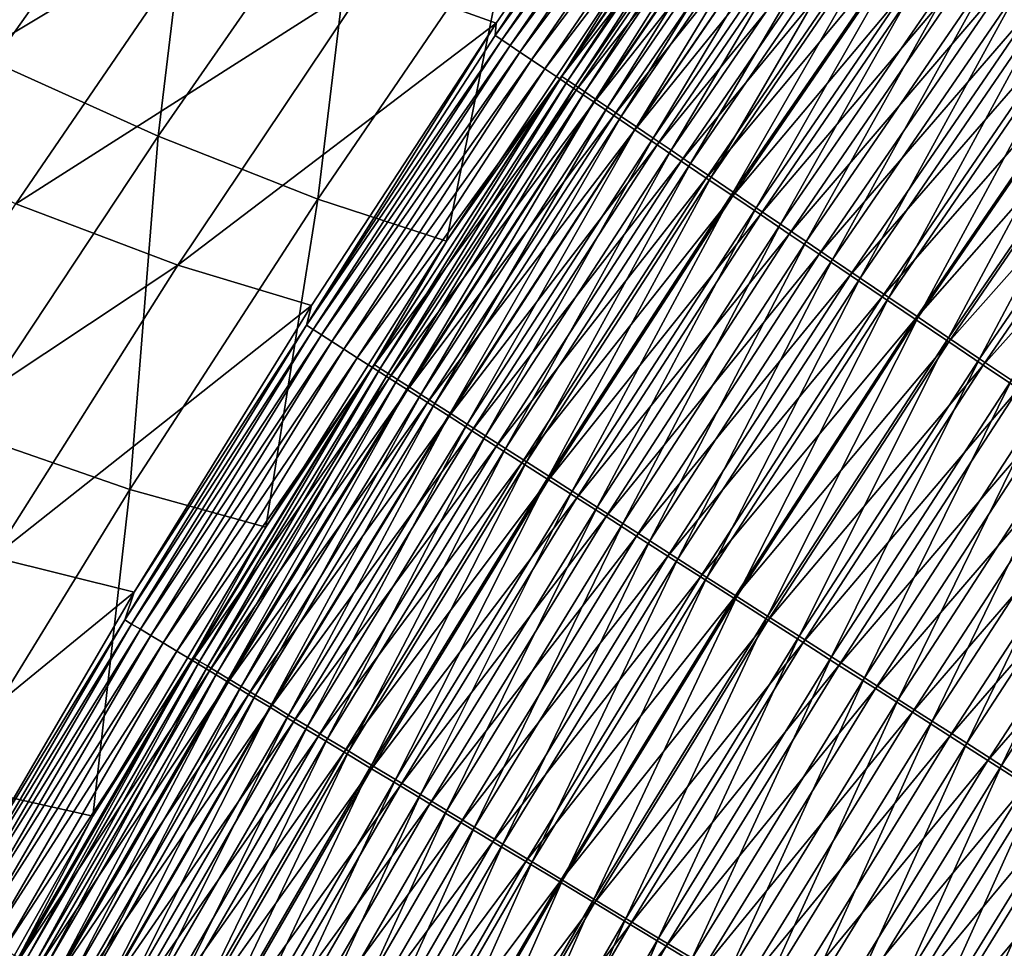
# Model space of a CAD drawing. Header units: metres. Extents: x 0 to 1400, y -1400 to 0.
# Tile 127 of 256: x 267 to 305, y -466 to -431. Entities that reach past the tile are written whole.
import ezdxf

# ---------------------------------------------------------------- set-up
doc = ezdxf.new("R2010")
doc.units = ezdxf.units.M

msp = doc.modelspace()

# ---------------------------------------------------------------- linework, layer by layer
at = {"layer": 'None'}
for points in [[(266.177246, -432.567688, -311.121582), (267.799957, -418.014069, -255.164108), (259.588776, -429.426971, -255.104568)], [(266.177246, -432.567688, -311.121582), (274.12204, -421.341797, -311.179108), (267.799957, -418.014069, -255.164108)], [(292.515717, -420.526611, -469.292114), (285.238464, -431.094574, -469.406891), (280.459412, -429.376526, -423.738342)], [(292.627167, -420.769043, -471.008636), (285.203827, -431.563049, -471.121735), (292.515717, -420.526611, -469.292114)], [(292.515717, -420.526611, -469.292114), (285.203827, -431.563049, -471.121735), (285.238464, -431.094574, -469.406891)], [(254.041809, -432.114014, -255.499283), (262.150116, -420.65744, -255.552338), (268.548676, -423.917145, -311.54068)], [(292.866669, -420.939972, -472.725708), (285.203827, -431.563049, -471.121735), (292.627167, -420.769043, -471.008636)], [(292.866669, -420.939972, -472.725708), (285.451263, -431.730316, -472.83432), (285.203827, -431.563049, -471.121735)], [(293.17038, -421.156708, -474.430328), (285.451263, -431.730316, -472.83432), (292.866669, -420.939972, -472.725708)], [(272.426086, -435.383759, -367.219421), (274.12204, -421.341797, -311.179108), (266.177246, -432.567688, -311.121582)], [(272.426086, -435.383759, -367.219421), (280.101807, -424.339966, -367.269196), (274.12204, -421.341797, -311.179108)], [(293.17038, -421.156708, -474.430328), (285.763794, -431.941559, -474.534271), (285.451263, -431.730316, -472.83432)], [(293.537476, -421.418671, -476.118347), (285.763794, -431.941559, -474.534271), (293.17038, -421.156708, -474.430328)], [(293.537476, -421.418671, -476.118347), (286.140472, -432.196167, -476.217468), (285.763794, -431.941559, -474.534271)], [(293.96701, -421.725189, -477.785492), (286.140472, -432.196167, -476.217468), (293.537476, -421.418671, -476.118347)], [(286.140472, -432.196167, -476.217468), (293.96701, -421.725189, -477.785492), (286.580444, -432.49353, -477.879669)], [(286.580444, -432.49353, -477.879669), (293.96701, -421.725189, -477.785492), (294.458099, -422.075623, -479.427582)], [(286.580444, -432.49353, -477.879669), (294.458099, -422.075623, -479.427582), (287.082764, -432.833008, -479.516724)], [(287.082764, -432.833008, -479.516724), (294.458099, -422.075623, -479.427582), (295.009918, -422.46936, -481.040375)], [(295.009918, -422.46936, -481.040375), (287.646545, -433.21402, -481.12442), (287.082764, -432.833008, -479.516724)], [(295.62149, -422.905762, -482.619629), (287.646545, -433.21402, -481.12442), (295.009918, -422.46936, -481.040375)], [(295.116852, -422.387512, -470.570435), (290.490051, -428.664734, -469.054382), (287.731354, -433.119232, -470.6745)], [(295.116852, -422.387512, -470.570435), (287.731354, -433.119232, -470.6745), (287.959167, -433.273315, -472.251984)], [(295.337341, -422.544952, -472.152008), (295.116852, -422.387512, -470.570435), (287.959167, -433.273315, -472.251984)], [(287.959167, -433.273315, -472.251984), (288.246918, -433.467926, -473.817841), (295.337341, -422.544952, -472.152008)], [(288.246918, -433.467926, -473.817841), (295.617004, -422.744629, -473.722168), (295.337341, -422.544952, -472.152008)], [(295.617004, -422.744629, -473.722168), (288.246918, -433.467926, -473.817841), (288.593781, -433.702484, -475.368225)], [(295.955017, -422.985962, -475.276978), (295.617004, -422.744629, -473.722168), (288.593781, -433.702484, -475.368225)], [(287.646545, -433.21402, -481.12442), (295.62149, -422.905762, -482.619629), (288.270844, -433.635925, -482.698547)], [(288.270844, -433.635925, -482.698547), (295.62149, -422.905762, -482.619629), (296.29184, -423.384064, -484.161438)], [(288.593781, -433.702484, -475.368225), (288.998932, -433.97644, -476.899292), (295.955017, -422.985962, -475.276978)], [(288.998932, -433.97644, -476.899292), (296.350555, -423.268341, -476.812622), (295.955017, -422.985962, -475.276978)], [(296.29184, -423.384064, -484.161438), (288.954651, -434.098022, -484.235199), (288.270844, -433.635925, -482.698547)], [(297.019226, -423.903107, -485.66272), (288.954651, -434.098022, -484.235199), (296.29184, -423.384064, -484.161438)], [(296.350555, -423.268341, -476.812622), (288.998932, -433.97644, -476.899292), (289.461487, -434.289215, -478.407196)], [(296.802795, -423.591187, -478.325134), (296.350555, -423.268341, -476.812622), (289.461487, -434.289215, -478.407196)], [(289.461487, -434.289215, -478.407196), (289.980652, -434.640259, -479.888031), (296.802795, -423.591187, -478.325134)], [(289.980652, -434.640259, -479.888031), (297.310913, -423.953979, -479.810699), (296.802795, -423.591187, -478.325134)], [(260.707947, -435.189117, -311.489136), (254.041809, -432.114014, -255.499283), (268.548676, -423.917145, -311.54068)], [(260.707947, -435.189117, -311.489136), (268.548676, -423.917145, -311.54068), (274.60614, -426.852509, -367.608948)], [(297.019226, -423.903107, -485.66272), (289.696198, -434.599152, -485.731354), (288.954651, -434.098022, -484.235199)], [(297.801819, -424.461517, -487.120728), (289.696198, -434.599152, -485.731354), (297.019226, -423.903107, -485.66272)], [(297.310913, -423.953979, -479.810699), (289.980652, -434.640259, -479.888031), (290.555573, -435.028992, -481.338013)], [(297.874115, -424.356049, -481.265381), (297.310913, -423.953979, -479.810699), (290.555573, -435.028992, -481.338013)], [(278.479736, -437.776642, -423.37796), (280.101807, -424.339966, -367.269196), (272.426086, -435.383759, -367.219421)], [(278.479736, -437.776642, -423.37796), (285.870087, -426.925293, -423.415009), (280.101807, -424.339966, -367.269196)], [(290.555573, -435.028992, -481.338013), (291.185272, -435.454773, -482.753418), (297.874115, -424.356049, -481.265381)], [(291.185272, -435.454773, -482.753418), (298.491425, -424.796753, -482.685547), (297.874115, -424.356049, -481.265381)], [(297.801819, -424.461517, -487.120728), (290.493622, -435.138031, -487.184265), (289.696198, -434.599152, -485.731354)], [(298.637787, -425.057983, -488.532654), (290.493622, -435.138031, -487.184265), (297.801819, -424.461517, -487.120728)], [(298.637787, -425.057983, -488.532654), (291.345032, -435.713409, -488.591217), (290.493622, -435.138031, -487.184265)], [(298.491425, -424.796753, -482.685547), (291.185272, -435.454773, -482.753418), (291.868164, -435.916504, -484.131561)], [(299.525208, -425.691223, -489.895782), (291.345032, -435.713409, -488.591217), (298.637787, -425.057983, -488.532654)], [(299.161285, -425.274963, -484.06839), (298.491425, -424.796753, -482.685547), (291.868164, -435.916504, -484.131561)], [(299.161285, -425.274963, -484.06839), (291.868164, -435.916504, -484.131561), (292.602509, -436.412994, -485.469879)], [(299.881958, -425.789459, -485.411377), (299.161285, -425.274963, -484.06839), (292.602509, -436.412994, -485.469879)], [(299.525208, -425.691223, -489.895782), (292.248596, -436.323975, -489.949402), (291.345032, -435.713409, -488.591217)], [(300.46228, -426.359833, -491.207336), (292.248596, -436.323975, -489.949402), (299.525208, -425.691223, -489.895782)], [(292.602509, -436.412994, -485.469879), (293.386597, -436.943146, -486.765808), (299.881958, -425.789459, -485.411377)], [(293.386597, -436.943146, -486.765808), (300.651794, -426.33905, -486.711945), (299.881958, -425.789459, -485.411377)], [(300.46228, -426.359833, -491.207336), (293.202362, -436.968506, -491.256104), (292.248596, -436.323975, -489.949402)], [(301.447113, -427.062561, -492.464478), (293.202362, -436.968506, -491.256104), (300.46228, -426.359833, -491.207336)], [(293.386597, -436.943146, -486.765808), (294.218689, -437.505737, -488.016846), (300.651794, -426.33905, -486.711945)], [(294.218689, -437.505737, -488.016846), (301.469025, -426.922485, -487.967529), (300.651794, -426.33905, -486.711945)], [(260.707947, -435.189117, -311.489136), (274.60614, -426.852509, -367.608948), (267.035706, -437.944977, -367.56665)], [(267.035706, -437.944977, -367.56665), (274.60614, -426.852509, -367.608948), (280.459412, -429.376526, -423.738342)], [(283.359039, -439.358887, -469.167755), (285.870087, -426.925293, -423.415009), (278.479736, -437.776642, -423.37796)], [(283.359039, -439.358887, -469.167755), (290.490051, -428.664734, -469.054382), (285.870087, -426.925293, -423.415009)], [(294.218689, -437.505737, -488.016846), (295.097046, -438.099579, -489.22049), (301.469025, -426.922485, -487.967529)], [(295.097046, -438.099579, -489.22049), (302.332001, -427.538544, -489.175598), (301.469025, -426.922485, -487.967529)], [(301.447113, -427.062561, -492.464478), (294.204468, -437.645691, -492.508545), (293.202362, -436.968506, -491.256104)], [(302.477875, -427.798035, -493.66452), (294.204468, -437.645691, -492.508545), (301.447113, -427.062561, -492.464478)], [(295.097046, -438.099579, -489.22049), (296.019928, -438.723572, -490.374146), (302.332001, -427.538544, -489.175598)], [(296.019928, -438.723572, -490.374146), (303.238953, -428.186005, -490.333588), (302.332001, -427.538544, -489.175598)], [(302.477875, -427.798035, -493.66452), (295.253082, -438.354279, -493.70401), (294.204468, -437.645691, -492.508545)], [(303.552612, -428.56488, -494.804749), (295.253082, -438.354279, -493.70401), (302.477875, -427.798035, -493.66452)], [(303.238953, -428.186005, -490.333588), (296.019928, -438.723572, -490.374146), (296.985626, -439.376465, -491.475281)], [(304.188202, -428.863678, -491.438934), (303.238953, -428.186005, -490.333588), (296.985626, -439.376465, -491.475281)], [(290.490051, -428.664734, -469.054382), (283.359039, -439.358887, -469.167755), (287.731354, -433.119232, -470.6745)], [(303.552612, -428.56488, -494.804749), (296.346161, -439.092926, -494.839874), (295.253082, -438.354279, -493.70401)], [(304.669006, -429.36142, -495.883087), (296.346161, -439.092926, -494.839874), (303.552612, -428.56488, -494.804749)], [(296.985626, -439.376465, -491.475281), (297.992279, -440.057068, -492.521545), (304.188202, -428.863678, -491.438934)], [(297.992279, -440.057068, -492.521545), (305.177979, -429.570251, -492.489227), (304.188202, -428.863678, -491.438934)], [(267.035706, -437.944977, -367.56665), (280.459412, -429.376526, -423.738342), (273.175598, -440.279114, -423.713745)], [(280.459412, -429.376526, -423.738342), (285.238464, -431.094574, -469.406891), (273.175598, -440.279114, -423.713745)], [(296.346161, -439.092926, -494.839874), (304.669006, -429.36142, -495.883087), (297.481384, -439.860046, -495.914001)], [(297.481384, -439.860046, -495.914001), (304.669006, -429.36142, -495.883087), (305.824585, -430.185974, -496.897522)], [(297.992279, -440.057068, -492.521545), (299.03775, -440.763885, -493.510925), (305.177979, -429.570251, -492.489227)], [(299.03775, -440.763885, -493.510925), (306.206055, -430.304199, -493.482483), (305.177979, -429.570251, -492.489227)], [(305.824585, -430.185974, -496.897522), (298.656281, -440.653961, -496.924438), (297.481384, -439.860046, -495.914001)], [(307.016937, -431.036743, -497.846069), (298.656281, -440.653961, -496.924438), (305.824585, -430.185974, -496.897522)], [(299.03775, -440.763885, -493.510925), (300.119751, -441.495422, -494.44165), (306.206055, -430.304199, -493.482483)], [(300.119751, -441.495422, -494.44165), (307.270264, -431.063934, -494.41687), (306.206055, -430.304199, -493.482483)], [(307.016937, -431.036743, -497.846069), (299.868378, -441.473022, -497.869202), (298.656281, -440.653961, -496.924438)], [(308.243622, -431.912018, -498.726715), (299.868378, -441.473022, -497.869202), (307.016937, -431.036743, -497.846069)], [(307.270264, -431.063934, -494.41687), (300.119751, -441.495422, -494.44165), (301.235992, -442.250122, -495.31189)], [(308.368347, -431.847839, -495.290588), (307.270264, -431.063934, -494.41687), (301.235992, -442.250122, -495.31189)], [(285.238464, -431.094574, -469.406891), (278.243683, -441.801117, -469.533264), (273.175598, -440.279114, -423.713745)], [(285.203827, -431.563049, -471.121735), (278.044189, -442.548553, -471.247101), (285.238464, -431.094574, -469.406891)], [(285.238464, -431.094574, -469.406891), (278.044189, -442.548553, -471.247101), (278.243683, -441.801117, -469.533264)], [(285.451263, -431.730316, -472.83432), (278.044189, -442.548553, -471.247101), (285.203827, -431.563049, -471.121735)], [(285.451263, -431.730316, -472.83432), (278.299988, -442.712036, -472.954712), (278.044189, -442.548553, -471.247101)], [(285.763794, -431.941559, -474.534271), (278.299988, -442.712036, -472.954712), (285.451263, -431.730316, -472.83432)], [(285.763794, -431.941559, -474.534271), (278.621704, -442.917572, -474.649475), (278.299988, -442.712036, -472.954712)], [(286.140472, -432.196167, -476.217468), (278.621704, -442.917572, -474.649475), (285.763794, -431.941559, -474.534271)], [(278.621704, -442.917572, -474.649475), (286.140472, -432.196167, -476.217468), (279.008301, -443.164612, -476.327301)], [(279.008301, -443.164612, -476.327301), (286.140472, -432.196167, -476.217468), (286.580444, -432.49353, -477.879669)], [(299.868378, -441.473022, -497.869202), (308.243622, -431.912018, -498.726715), (301.115204, -442.315582, -498.746338)], [(301.115204, -442.315582, -498.746338), (308.243622, -431.912018, -498.726715), (309.502258, -432.810059, -499.537506)], [(301.235992, -442.250122, -495.31189), (302.384277, -443.026459, -496.119812), (308.368347, -431.847839, -495.290588)], [(302.384277, -443.026459, -496.119812), (309.498077, -432.654297, -496.101776), (308.368347, -431.847839, -495.290588)], [(265.00827, -446.584442, -367.167542), (272.426086, -435.383759, -367.219421), (266.177246, -432.567688, -311.121582)], [(279.008301, -443.164612, -476.327301), (286.580444, -432.49353, -477.879669), (279.458954, -443.452515, -477.984039)], [(279.458954, -443.452515, -477.984039), (286.580444, -432.49353, -477.879669), (287.082764, -432.833008, -479.516724)], [(287.082764, -432.833008, -479.516724), (279.972656, -443.780701, -479.615479), (279.458954, -443.452515, -477.984039)], [(287.646545, -433.21402, -481.12442), (279.972656, -443.780701, -479.615479), (287.082764, -432.833008, -479.516724)], [(301.115204, -442.315582, -498.746338), (309.502258, -432.810059, -499.537506), (302.394348, -443.179932, -499.553833)], [(309.498077, -432.654297, -496.101776), (302.384277, -443.026459, -496.119812), (303.562286, -443.822906, -496.863586)], [(302.394348, -443.179932, -499.553833), (309.502258, -432.810059, -499.537506), (310.790375, -433.729156, -500.276428)], [(310.657166, -433.481781, -496.848572), (309.498077, -432.654297, -496.101776), (303.562286, -443.822906, -496.863586)], [(279.972656, -443.780701, -479.615479), (287.646545, -433.21402, -481.12442), (280.548523, -444.14856, -481.217499)], [(280.548523, -444.14856, -481.217499), (287.646545, -433.21402, -481.12442), (288.270844, -433.635925, -482.698547)], [(287.731354, -433.119232, -470.6745), (283.359039, -439.358887, -469.167755), (280.608185, -444.041107, -470.789917)], [(287.731354, -433.119232, -470.6745), (280.608185, -444.041107, -470.789917), (280.843719, -444.191711, -472.362793)], [(287.959167, -433.273315, -472.251984), (287.731354, -433.119232, -470.6745), (280.843719, -444.191711, -472.362793)], [(280.843719, -444.191711, -472.362793), (281.139923, -444.381073, -473.923859), (287.959167, -433.273315, -472.251984)], [(281.139923, -444.381073, -473.923859), (288.246918, -433.467926, -473.817841), (287.959167, -433.273315, -472.251984)], [(288.270844, -433.635925, -482.698547), (281.185608, -444.555542, -482.78595), (280.548523, -444.14856, -481.217499)], [(288.246918, -433.467926, -473.817841), (281.139923, -444.381073, -473.923859), (281.495911, -444.608643, -475.46933)], [(288.954651, -434.098022, -484.235199), (281.185608, -444.555542, -482.78595), (288.270844, -433.635925, -482.698547)], [(288.593781, -433.702484, -475.368225), (288.246918, -433.467926, -473.817841), (281.495911, -444.608643, -475.46933)], [(303.562286, -443.822906, -496.863586), (304.767792, -444.637939, -497.541443), (310.657166, -433.481781, -496.848572)], [(281.495911, -444.608643, -475.46933), (281.910889, -444.873901, -476.995331), (288.593781, -433.702484, -475.368225)], [(281.910889, -444.873901, -476.995331), (288.998932, -433.97644, -476.899292), (288.593781, -433.702484, -475.368225)], [(288.998932, -433.97644, -476.899292), (281.910889, -444.873901, -476.995331), (282.383942, -445.17627, -478.498077)], [(289.461487, -434.289215, -478.407196), (288.998932, -433.97644, -476.899292), (282.383942, -445.17627, -478.498077)], [(302.394348, -443.179932, -499.553833), (310.790375, -433.729156, -500.276428), (303.703308, -444.064453, -500.289734)], [(303.703308, -444.064453, -500.289734), (310.790375, -433.729156, -500.276428), (312.10553, -434.667542, -500.941498)], [(288.954651, -434.098022, -484.235199), (281.882813, -445.000946, -484.316895), (281.185608, -444.555542, -482.78595)], [(289.696198, -434.599152, -485.731354), (281.882813, -445.000946, -484.316895), (288.954651, -434.098022, -484.235199)], [(282.383942, -445.17627, -478.498077), (282.914246, -445.515228, -479.973724), (289.461487, -434.289215, -478.407196)], [(282.914246, -445.515228, -479.973724), (289.980652, -434.640259, -479.888031), (289.461487, -434.289215, -478.407196)], [(289.696198, -434.599152, -485.731354), (282.638458, -445.483643, -485.807373), (281.882813, -445.000946, -484.316895)], [(290.493622, -435.138031, -487.184265), (282.638458, -445.483643, -485.807373), (289.696198, -434.599152, -485.731354)], [(289.980652, -434.640259, -479.888031), (282.914246, -445.515228, -479.973724), (283.500916, -445.890198, -481.418457)], [(290.555573, -435.028992, -481.338013), (289.980652, -434.640259, -479.888031), (283.500916, -445.890198, -481.418457)], [(303.703308, -444.064453, -500.289734), (312.10553, -434.667542, -500.941498), (305.039642, -444.967468, -500.952057)], [(290.493622, -435.138031, -487.184265), (283.450562, -446.00238, -487.254669), (282.638458, -445.483643, -485.807373)], [(291.345032, -435.713409, -488.591217), (283.450562, -446.00238, -487.254669), (290.493622, -435.138031, -487.184265)], [(283.500916, -445.890198, -481.418457), (284.143005, -446.300598, -482.828613), (290.555573, -435.028992, -481.338013)], [(284.143005, -446.300598, -482.828613), (291.185272, -435.454773, -482.753418), (290.555573, -435.028992, -481.338013)], [(271.358063, -448.781097, -423.339203), (272.426086, -435.383759, -367.219421), (265.00827, -446.584442, -367.167542)], [(271.358063, -448.781097, -423.339203), (278.479736, -437.776642, -423.37796), (272.426086, -435.383759, -367.219421)], [(291.185272, -435.454773, -482.753418), (284.143005, -446.300598, -482.828613), (284.838867, -446.745331, -484.201538)], [(291.868164, -435.916504, -484.131561), (291.185272, -435.454773, -482.753418), (284.838867, -446.745331, -484.201538)], [(291.345032, -435.713409, -488.591217), (284.317261, -446.55603, -488.656036), (283.450562, -446.00238, -487.254669)], [(292.248596, -436.323975, -489.949402), (284.317261, -446.55603, -488.656036), (291.345032, -435.713409, -488.591217)], [(291.868164, -435.916504, -484.131561), (284.838867, -446.745331, -484.201538), (285.586731, -447.223328, -485.534637)], [(292.602509, -436.412994, -485.469879), (291.868164, -435.916504, -484.131561), (285.586731, -447.223328, -485.534637)], [(292.248596, -436.323975, -489.949402), (285.236633, -447.14328, -490.008759), (284.317261, -446.55603, -488.656036)], [(293.202362, -436.968506, -491.256104), (285.236633, -447.14328, -490.008759), (292.248596, -436.323975, -489.949402)], [(285.586731, -447.223328, -485.534637), (286.384918, -447.733429, -486.82547), (292.602509, -436.412994, -485.469879)], [(286.384918, -447.733429, -486.82547), (293.386597, -436.943146, -486.765808), (292.602509, -436.412994, -485.469879)], [(293.202362, -436.968506, -491.256104), (286.206787, -447.763, -491.310089), (285.236633, -447.14328, -490.008759)], [(294.204468, -437.645691, -492.508545), (286.206787, -447.763, -491.310089), (293.202362, -436.968506, -491.256104)], [(286.384918, -447.733429, -486.82547), (287.231598, -448.274567, -488.071472), (293.386597, -436.943146, -486.765808)], [(287.231598, -448.274567, -488.071472), (294.218689, -437.505737, -488.016846), (293.386597, -436.943146, -486.765808)], [(276.501923, -450.210663, -469.292267), (278.479736, -437.776642, -423.37796), (271.358063, -448.781097, -423.339203)], [(276.501923, -450.210663, -469.292267), (283.359039, -439.358887, -469.167755), (278.479736, -437.776642, -423.37796)], [(294.204468, -437.645691, -492.508545), (287.22583, -448.41391, -492.557343), (286.206787, -447.763, -491.310089)], [(295.253082, -438.354279, -493.70401), (287.22583, -448.41391, -492.557343), (294.204468, -437.645691, -492.508545)], [(287.231598, -448.274567, -488.071472), (288.125031, -448.845551, -489.270172), (294.218689, -437.505737, -488.016846)], [(288.125031, -448.845551, -489.270172), (295.097046, -438.099579, -489.22049), (294.218689, -437.505737, -488.016846)], [(259.730591, -449.196899, -367.523193), (267.035706, -437.944977, -367.56665), (273.175598, -440.279114, -423.713745)], [(288.125031, -448.845551, -489.270172), (289.063507, -449.445313, -490.419037), (295.097046, -438.099579, -489.22049)], [(289.063507, -449.445313, -490.419037), (296.019928, -438.723572, -490.374146), (295.097046, -438.099579, -489.22049)], [(295.253082, -438.354279, -493.70401), (288.291809, -449.094818, -493.747742), (287.22583, -448.41391, -492.557343)], [(296.346161, -439.092926, -494.839874), (288.291809, -449.094818, -493.747742), (295.253082, -438.354279, -493.70401)], [(296.019928, -438.723572, -490.374146), (289.063507, -449.445313, -490.419037), (290.045227, -450.072723, -491.515533)], [(296.985626, -439.376465, -491.475281), (296.019928, -438.723572, -490.374146), (290.045227, -450.072723, -491.515533)], [(288.291809, -449.094818, -493.747742), (296.346161, -439.092926, -494.839874), (289.402771, -449.804443, -494.878754)], [(289.402771, -449.804443, -494.878754), (296.346161, -439.092926, -494.839874), (297.481384, -439.860046, -495.914001)], [(283.359039, -439.358887, -469.167755), (276.501923, -450.210663, -469.292267), (280.608185, -444.041107, -470.789917)], [(290.045227, -450.072723, -491.515533), (291.068359, -450.726593, -492.557312), (296.985626, -439.376465, -491.475281)], [(291.068359, -450.726593, -492.557312), (297.992279, -440.057068, -492.521545), (296.985626, -439.376465, -491.475281)], [(297.481384, -439.860046, -495.914001), (290.556305, -450.541229, -495.948242), (289.402771, -449.804443, -494.878754)], [(298.656281, -440.653961, -496.924438), (290.556305, -450.541229, -495.948242), (297.481384, -439.860046, -495.914001)], [(259.730591, -449.196899, -367.523193), (273.175598, -440.279114, -423.713745), (266.168793, -451.338531, -423.688538)], [(273.175598, -440.279114, -423.713745), (278.243683, -441.801117, -469.533264), (266.168793, -451.338531, -423.688538)], [(291.068359, -450.726593, -492.557312), (292.130676, -451.405518, -493.542419), (297.992279, -440.057068, -492.521545)], [(292.130676, -451.405518, -493.542419), (299.03775, -440.763885, -493.510925), (297.992279, -440.057068, -492.521545)], [(298.656281, -440.653961, -496.924438), (291.749939, -451.30365, -496.954254), (290.556305, -450.541229, -495.948242)], [(299.868378, -441.473022, -497.869202), (291.749939, -451.30365, -496.954254), (298.656281, -440.653961, -496.924438)], [(292.130676, -451.405518, -493.542419), (293.22995, -452.108032, -494.469086), (299.03775, -440.763885, -493.510925)], [(293.22995, -452.108032, -494.469086), (300.119751, -441.495422, -494.44165), (299.03775, -440.763885, -493.510925)], [(291.749939, -451.30365, -496.954254), (299.868378, -441.473022, -497.869202), (292.98114, -452.090088, -497.894836)], [(292.98114, -452.090088, -497.894836), (299.868378, -441.473022, -497.869202), (301.115204, -442.315582, -498.746338)], [(300.119751, -441.495422, -494.44165), (293.22995, -452.108032, -494.469086), (294.363831, -452.832672, -495.33548)], [(301.235992, -442.250122, -495.31189), (300.119751, -441.495422, -494.44165), (294.363831, -452.832672, -495.33548)], [(278.243683, -441.801117, -469.533264), (271.515747, -452.66803, -469.67157), (266.168793, -451.338531, -423.688538)], [(278.044189, -442.548553, -471.247101), (271.515747, -452.66803, -469.67157), (278.243683, -441.801117, -469.533264)], [(294.363831, -452.832672, -495.33548), (295.53006, -453.577972, -496.139771), (301.235992, -442.250122, -495.31189)], [(295.53006, -453.577972, -496.139771), (302.384277, -443.026459, -496.119812), (301.235992, -442.250122, -495.31189)], [(278.299988, -442.712036, -472.954712), (271.156006, -453.71875, -471.384888), (278.044189, -442.548553, -471.247101)], [(278.044189, -442.548553, -471.247101), (271.156006, -453.71875, -471.384888), (271.515747, -452.66803, -469.67157)], [(292.98114, -452.090088, -497.894836), (301.115204, -442.315582, -498.746338), (294.247467, -452.898926, -498.768036)], [(294.247467, -452.898926, -498.768036), (301.115204, -442.315582, -498.746338), (302.394348, -443.179932, -499.553833)], [(278.299988, -442.712036, -472.954712), (271.420624, -453.878326, -473.086975), (271.156006, -453.71875, -471.384888)], [(278.621704, -442.917572, -474.649475), (271.420624, -453.878326, -473.086975), (278.299988, -442.712036, -472.954712)], [(271.420624, -453.878326, -473.086975), (278.621704, -442.917572, -474.649475), (271.751831, -454.077972, -474.776031)], [(271.751831, -454.077972, -474.776031), (278.621704, -442.917572, -474.649475), (279.008301, -443.164612, -476.327301)], [(302.384277, -443.026459, -496.119812), (295.53006, -453.577972, -496.139771), (296.726349, -454.342499, -496.880219)], [(303.562286, -443.822906, -496.863586), (302.384277, -443.026459, -496.119812), (296.726349, -454.342499, -496.880219)], [(271.751831, -454.077972, -474.776031), (279.008301, -443.164612, -476.327301), (272.148651, -454.3172, -476.447968)], [(272.148651, -454.3172, -476.447968), (279.008301, -443.164612, -476.327301), (279.458954, -443.452515, -477.984039)], [(294.247467, -452.898926, -498.768036), (302.394348, -443.179932, -499.553833), (295.546417, -453.728638, -499.571899)], [(295.546417, -453.728638, -499.571899), (302.394348, -443.179932, -499.553833), (303.703308, -444.064453, -500.289734)], [(279.458954, -443.452515, -477.984039), (272.610107, -454.595367, -478.098633), (272.148651, -454.3172, -476.447968)], [(279.972656, -443.780701, -479.615479), (272.610107, -454.595367, -478.098633), (279.458954, -443.452515, -477.984039)], [(272.610107, -454.595367, -478.098633), (279.972656, -443.780701, -479.615479), (273.135315, -454.911957, -479.723907)], [(273.135315, -454.911957, -479.723907), (279.972656, -443.780701, -479.615479), (280.548523, -444.14856, -481.217499)], [(280.548523, -444.14856, -481.217499), (273.723297, -455.266388, -481.319702), (273.135315, -454.911957, -479.723907)], [(281.185608, -444.555542, -482.78595), (273.723297, -455.266388, -481.319702), (280.548523, -444.14856, -481.217499)], [(280.608185, -444.041107, -470.789917), (276.501923, -450.210663, -469.292267), (273.754913, -455.146545, -470.916748)], [(280.608185, -444.041107, -470.789917), (273.754913, -455.146545, -470.916748), (273.998566, -455.293518, -472.484528)], [(280.843719, -444.191711, -472.362793), (280.608185, -444.041107, -470.789917), (273.998566, -455.293518, -472.484528)], [(295.546417, -453.728638, -499.571899), (303.703308, -444.064453, -500.289734), (296.875519, -454.577576, -500.304443)], [(296.726349, -454.342499, -496.880219), (297.950378, -455.124725, -497.554993), (303.562286, -443.822906, -496.863586)], [(296.875519, -454.577576, -500.304443), (303.703308, -444.064453, -500.289734), (305.039642, -444.967468, -500.952057)], [(297.950378, -455.124725, -497.554993), (304.767792, -444.637939, -497.541443), (303.562286, -443.822906, -496.863586)], [(273.998566, -455.293518, -472.484528), (274.303528, -455.477478, -474.040344), (280.843719, -444.191711, -472.362793)], [(274.303528, -455.477478, -474.040344), (281.139923, -444.381073, -473.923859), (280.843719, -444.191711, -472.362793)], [(281.139923, -444.381073, -473.923859), (274.303528, -455.477478, -474.040344), (274.668915, -455.697845, -475.580383)], [(281.495911, -444.608643, -475.46933), (281.139923, -444.381073, -473.923859), (274.668915, -455.697845, -475.580383)], [(281.185608, -444.555542, -482.78595), (274.373108, -455.658051, -482.881897), (273.723297, -455.266388, -481.319702)], [(281.882813, -445.000946, -484.316895), (274.373108, -455.658051, -482.881897), (281.185608, -444.555542, -482.78595)], [(274.668915, -455.697845, -475.580383), (275.093872, -455.954163, -477.10083), (281.495911, -444.608643, -475.46933)], [(275.093872, -455.954163, -477.10083), (281.910889, -444.873901, -476.995331), (281.495911, -444.608643, -475.46933)], [(281.910889, -444.873901, -476.995331), (275.093872, -455.954163, -477.10083), (275.577515, -456.24585, -478.5979)], [(282.383942, -445.17627, -478.498077), (281.910889, -444.873901, -476.995331), (275.577515, -456.24585, -478.5979)], [(304.767792, -444.637939, -497.541443), (297.950378, -455.124725, -497.554993), (299.19989, -455.923248, -498.162262)], [(305.998474, -445.469971, -498.15152), (304.767792, -444.637939, -497.541443), (299.19989, -455.923248, -498.162262)], [(281.882813, -445.000946, -484.316895), (275.083649, -456.086334, -484.406555), (274.373108, -455.658051, -482.881897)], [(282.638458, -445.483643, -485.807373), (275.083649, -456.086334, -484.406555), (281.882813, -445.000946, -484.316895)], [(275.577515, -456.24585, -478.5979), (276.118958, -456.572388, -480.06781), (282.383942, -445.17627, -478.498077)], [(276.118958, -456.572388, -480.06781), (282.914246, -445.515228, -479.973724), (282.383942, -445.17627, -478.498077)], [(296.875519, -454.577576, -500.304443), (305.039642, -444.967468, -500.952057), (298.232269, -455.444153, -500.963776)], [(298.232269, -455.444153, -500.963776), (305.039642, -444.967468, -500.952057), (306.400726, -445.887177, -501.539063)], [(282.638458, -445.483643, -485.807373), (275.853119, -456.55014, -485.890808), (275.083649, -456.086334, -484.406555)], [(283.450562, -446.00238, -487.254669), (275.853119, -456.55014, -485.890808), (282.638458, -445.483643, -485.807373)], [(282.914246, -445.515228, -479.973724), (276.118958, -456.572388, -480.06781), (276.717377, -456.933289, -481.506775)], [(283.500916, -445.890198, -481.418457), (282.914246, -445.515228, -479.973724), (276.717377, -456.933289, -481.506775)], [(299.19989, -455.923248, -498.162262), (300.472412, -456.736481, -498.70047), (305.998474, -445.469971, -498.15152)], [(300.472412, -456.736481, -498.70047), (307.251953, -446.317444, -498.6922), (305.998474, -445.469971, -498.15152)], [(283.450562, -446.00238, -487.254669), (276.679657, -457.048309, -487.331909), (275.853119, -456.55014, -485.890808)], [(284.317261, -446.55603, -488.656036), (276.679657, -457.048309, -487.331909), (283.450562, -446.00238, -487.254669)], [(276.717377, -456.933289, -481.506775), (277.371704, -457.327881, -482.911163), (283.500916, -445.890198, -481.418457)], [(277.371704, -457.327881, -482.911163), (284.143005, -446.300598, -482.828613), (283.500916, -445.890198, -481.418457)], [(298.232269, -455.444153, -500.963776), (306.400726, -445.887177, -501.539063), (299.614014, -456.326721, -501.548065)], [(299.614014, -456.326721, -501.548065), (306.400726, -445.887177, -501.539063), (307.783142, -446.82132, -502.049896)], [(284.143005, -446.300598, -482.828613), (277.371704, -457.327881, -482.911163), (278.080353, -457.755249, -484.27832)], [(284.838867, -446.745331, -484.201538), (284.143005, -446.300598, -482.828613), (278.080353, -457.755249, -484.27832)], [(300.472412, -456.736481, -498.70047), (301.764801, -457.562408, -499.168823), (307.251953, -446.317444, -498.6922)], [(301.764801, -457.562408, -499.168823), (308.525085, -447.178192, -499.162689), (307.251953, -446.317444, -498.6922)], [(264.508545, -459.931519, -423.298767), (271.358063, -448.781097, -423.339203), (265.00827, -446.584442, -367.167542)], [(284.317261, -446.55603, -488.656036), (277.561279, -457.579681, -488.727142), (276.679657, -457.048309, -487.331909)], [(285.236633, -447.14328, -490.008759), (277.561279, -457.579681, -488.727142), (284.317261, -446.55603, -488.656036)], [(284.838867, -446.745331, -484.201538), (278.080353, -457.755249, -484.27832), (278.841492, -458.214264, -485.605743)], [(285.586731, -447.223328, -485.534637), (284.838867, -446.745331, -484.201538), (278.841492, -458.214264, -485.605743)], [(299.614014, -456.326721, -501.548065), (307.783142, -446.82132, -502.049896), (301.017303, -457.223053, -502.056519)], [(301.017303, -457.223053, -502.056519), (307.783142, -446.82132, -502.049896), (309.18338, -447.767517, -502.483826)], [(285.236633, -447.14328, -490.008759), (278.496094, -458.143127, -490.073853), (277.561279, -457.579681, -488.727142)], [(286.206787, -447.763, -491.310089), (278.496094, -458.143127, -490.073853), (285.236633, -447.14328, -490.008759)], [(278.841492, -458.214264, -485.605743), (279.653412, -458.703888, -486.89093), (285.586731, -447.223328, -485.534637)], [(279.653412, -458.703888, -486.89093), (286.384918, -447.733429, -486.82547), (285.586731, -447.223328, -485.534637)], [(301.764801, -457.562408, -499.168823), (303.073761, -458.398926, -499.56665), (308.525085, -447.178192, -499.162689)], [(303.073761, -458.398926, -499.56665), (309.814636, -448.050049, -499.562378), (308.525085, -447.178192, -499.162689)], [(286.206787, -447.763, -491.310089), (279.482147, -458.737427, -491.369324), (278.496094, -458.143127, -490.073853)], [(287.22583, -448.41391, -492.557343), (279.482147, -458.737427, -491.369324), (286.206787, -447.763, -491.310089)], [(279.653412, -458.703888, -486.89093), (280.514313, -459.223053, -488.131409), (286.384918, -447.733429, -486.82547)], [(280.514313, -459.223053, -488.131409), (287.231598, -448.274567, -488.071472), (286.384918, -447.733429, -486.82547)], [(301.017303, -457.223053, -502.056519), (309.18338, -447.767517, -502.483826), (302.438629, -458.13089, -502.488464)], [(302.438629, -458.13089, -502.488464), (309.18338, -447.767517, -502.483826), (310.5979, -448.723358, -502.840271)], [(303.073761, -458.398926, -499.56665), (304.396027, -459.243927, -499.893433), (309.814636, -448.050049, -499.562378)], [(304.396027, -459.243927, -499.893433), (311.11734, -448.930786, -499.890686), (309.814636, -448.050049, -499.562378)], [(287.22583, -448.41391, -492.557343), (280.517517, -459.361481, -492.61084), (279.482147, -458.737427, -491.369324)], [(280.514313, -459.223053, -488.131409), (281.422424, -459.77066, -489.324707), (287.231598, -448.274567, -488.071472)], [(288.291809, -449.094818, -493.747742), (280.517517, -459.361481, -492.61084), (287.22583, -448.41391, -492.557343)], [(281.422424, -459.77066, -489.324707), (288.125031, -448.845551, -489.270172), (287.231598, -448.274567, -488.071472)], [(269.950806, -461.16449, -469.427277), (271.358063, -448.781097, -423.339203), (264.508545, -459.931519, -423.298767)], [(269.950806, -461.16449, -469.427277), (276.501923, -450.210663, -469.292267), (271.358063, -448.781097, -423.339203)], [(281.422424, -459.77066, -489.324707), (282.375946, -460.345673, -490.468292), (288.125031, -448.845551, -489.270172)], [(282.375946, -460.345673, -490.468292), (289.063507, -449.445313, -490.419037), (288.125031, -448.845551, -489.270172)], [(302.438629, -458.13089, -502.488464), (310.5979, -448.723358, -502.840271), (303.874359, -459.047943, -502.843262)], [(303.874359, -459.047943, -502.843262), (310.5979, -448.723358, -502.840271), (312.023163, -449.686432, -503.11853)], [(304.396027, -459.243927, -499.893433), (305.728241, -460.095306, -500.148529), (311.11734, -448.930786, -499.890686)], [(280.517517, -459.361481, -492.61084), (288.291809, -449.094818, -493.747742), (281.600311, -460.014069, -493.795715)], [(281.600311, -460.014069, -493.795715), (288.291809, -449.094818, -493.747742), (289.402771, -449.804443, -494.878754)], [(289.063507, -449.445313, -490.419037), (282.375946, -460.345673, -490.468292), (283.373138, -460.947021, -491.559692)], [(290.045227, -450.072723, -491.515533), (289.063507, -449.445313, -490.419037), (283.373138, -460.947021, -491.559692)], [(312.023163, -449.686432, -503.11853), (305.320923, -459.971893, -503.120239), (303.874359, -459.047943, -502.843262)], [(289.402771, -449.804443, -494.878754), (282.728455, -460.694, -494.921387), (281.600311, -460.014069, -493.795715)], [(290.556305, -450.541229, -495.948242), (282.728455, -460.694, -494.921387), (289.402771, -449.804443, -494.878754)], [(283.373138, -460.947021, -491.559692), (284.412109, -461.573547, -492.596558), (290.045227, -450.072723, -491.515533)], [(284.412109, -461.573547, -492.596558), (291.068359, -450.726593, -492.557312), (290.045227, -450.072723, -491.515533)], [(276.501923, -450.210663, -469.292267), (269.950806, -461.16449, -469.427277), (273.754913, -455.146545, -470.916748)], [(290.556305, -450.541229, -495.948242), (283.899567, -461.399841, -495.985748), (282.728455, -460.694, -494.921387)], [(291.749939, -451.30365, -496.954254), (283.899567, -461.399841, -495.985748), (290.556305, -450.541229, -495.948242)], [(284.412109, -461.573547, -492.596558), (285.490662, -462.223938, -493.576996), (291.068359, -450.726593, -492.557312)], [(285.490662, -462.223938, -493.576996), (292.130676, -451.405518, -493.542419), (291.068359, -450.726593, -492.557312)], [(266.168793, -451.338531, -423.688538), (271.515747, -452.66803, -469.67157), (259.439148, -462.546082, -423.662781)], [(283.899567, -461.399841, -495.985748), (291.749939, -451.30365, -496.954254), (285.111115, -462.130066, -496.986908)], [(285.111115, -462.130066, -496.986908), (291.749939, -451.30365, -496.954254), (292.98114, -452.090088, -497.894836)], [(285.490662, -462.223938, -493.576996), (286.606476, -462.89679, -494.499176), (292.130676, -451.405518, -493.542419)], [(286.606476, -462.89679, -494.499176), (293.22995, -452.108032, -494.469086), (292.130676, -451.405518, -493.542419)], [(285.111115, -462.130066, -496.986908), (292.98114, -452.090088, -497.894836), (286.360626, -462.883148, -497.922913)], [(286.360626, -462.883148, -497.922913), (292.98114, -452.090088, -497.894836), (294.247467, -452.898926, -498.768036)], [(293.22995, -452.108032, -494.469086), (286.606476, -462.89679, -494.499176), (287.757233, -463.590698, -495.361328)], [(294.363831, -452.832672, -495.33548), (293.22995, -452.108032, -494.469086), (287.757233, -463.590698, -495.361328)], [(271.515747, -452.66803, -469.67157), (265.030975, -463.737854, -469.822449), (259.439148, -462.546082, -423.662781)], [(271.156006, -453.71875, -471.384888), (265.030975, -463.737854, -469.822449), (271.515747, -452.66803, -469.67157)], [(286.360626, -462.883148, -497.922913), (294.247467, -452.898926, -498.768036), (287.645569, -463.657562, -498.79184)], [(287.645569, -463.657562, -498.79184), (294.247467, -452.898926, -498.768036), (295.546417, -453.728638, -499.571899)], [(287.757233, -463.590698, -495.361328), (288.940582, -464.304321, -496.161682), (294.363831, -452.832672, -495.33548)], [(288.940582, -464.304321, -496.161682), (295.53006, -453.577972, -496.139771), (294.363831, -452.832672, -495.33548)], [(271.420624, -453.878326, -473.086975), (264.547089, -465.066895, -471.535217), (271.156006, -453.71875, -471.384888)], [(271.156006, -453.71875, -471.384888), (264.547089, -465.066895, -471.535217), (265.030975, -463.737854, -469.822449)], [(287.645569, -463.657562, -498.79184), (295.546417, -453.728638, -499.571899), (288.963409, -464.451813, -499.591705)], [(295.53006, -453.577972, -496.139771), (288.940582, -464.304321, -496.161682), (290.154297, -465.036194, -496.898468)], [(288.963409, -464.451813, -499.591705), (295.546417, -453.728638, -499.571899), (296.875519, -454.577576, -500.304443)], [(296.726349, -454.342499, -496.880219), (295.53006, -453.577972, -496.139771), (290.154297, -465.036194, -496.898468)], [(264.547089, -465.066895, -471.535217), (271.420624, -453.878326, -473.086975), (264.820923, -465.222351, -473.231232)], [(264.820923, -465.222351, -473.231232), (271.420624, -453.878326, -473.086975), (271.751831, -454.077972, -474.776031)], [(264.820923, -465.222351, -473.231232), (271.751831, -454.077972, -474.776031), (265.161926, -465.415985, -474.914032)], [(265.161926, -465.415985, -474.914032), (271.751831, -454.077972, -474.776031), (272.148651, -454.3172, -476.447968)], [(272.148651, -454.3172, -476.447968), (265.569122, -465.647156, -476.579498), (265.161926, -465.415985, -474.914032)], [(272.610107, -454.595367, -478.098633), (265.569122, -465.647156, -476.579498), (272.148651, -454.3172, -476.447968)], [(265.569122, -465.647156, -476.579498), (272.610107, -454.595367, -478.098633), (266.041595, -465.915405, -478.223541)], [(266.041595, -465.915405, -478.223541), (272.610107, -454.595367, -478.098633), (273.135315, -454.911957, -479.723907)], [(288.963409, -464.451813, -499.591705), (296.875519, -454.577576, -500.304443), (290.311676, -465.264404, -500.320587)], [(290.154297, -465.036194, -496.898468), (291.395996, -465.784943, -497.569855), (296.726349, -454.342499, -496.880219)], [(290.311676, -465.264404, -500.320587), (296.875519, -454.577576, -500.304443), (298.232269, -455.444153, -500.963776)], [(291.395996, -465.784943, -497.569855), (297.950378, -455.124725, -497.554993), (296.726349, -454.342499, -496.880219)], [(273.135315, -454.911957, -479.723907), (266.578308, -466.220154, -479.842102), (266.041595, -465.915405, -478.223541)], [(273.723297, -455.266388, -481.319702), (266.578308, -466.220154, -479.842102), (273.135315, -454.911957, -479.723907)], [(273.723297, -455.266388, -481.319702), (267.178375, -466.560822, -481.431091), (266.578308, -466.220154, -479.842102)], [(274.373108, -455.658051, -482.881897), (267.178375, -466.560822, -481.431091), (273.723297, -455.266388, -481.319702)], [(273.754913, -455.146545, -470.916748), (269.950806, -461.16449, -469.427277), (267.179169, -466.428894, -471.055115)], [(273.754913, -455.146545, -470.916748), (267.179169, -466.428894, -471.055115), (267.431274, -466.572113, -472.61734)], [(273.998566, -455.293518, -472.484528), (273.754913, -455.146545, -470.916748), (267.431274, -466.572113, -472.61734)], [(267.431274, -466.572113, -472.61734), (267.74527, -466.750458, -474.167389), (273.998566, -455.293518, -472.484528)], [(267.74527, -466.750458, -474.167389), (274.303528, -455.477478, -474.040344), (273.998566, -455.293518, -472.484528)], [(297.950378, -455.124725, -497.554993), (291.395996, -465.784943, -497.569855), (292.663391, -466.549194, -498.174072)], [(299.19989, -455.923248, -498.162262), (297.950378, -455.124725, -497.554993), (292.663391, -466.549194, -498.174072)], [(274.373108, -455.658051, -482.881897), (267.840729, -466.93689, -482.98642), (267.178375, -466.560822, -481.431091)], [(274.303528, -455.477478, -474.040344), (267.74527, -466.750458, -474.167389), (268.120239, -466.96347, -475.701477)], [(275.083649, -456.086334, -484.406555), (267.840729, -466.93689, -482.98642), (274.373108, -455.658051, -482.881897)], [(274.668915, -455.697845, -475.580383), (274.303528, -455.477478, -474.040344), (268.120239, -466.96347, -475.701477)], [(268.120239, -466.96347, -475.701477), (268.555298, -467.210632, -477.21582), (274.668915, -455.697845, -475.580383)], [(268.555298, -467.210632, -477.21582), (275.093872, -455.954163, -477.10083), (274.668915, -455.697845, -475.580383)], [(290.311676, -465.264404, -500.320587), (298.232269, -455.444153, -500.963776), (291.687805, -466.093811, -500.976593)], [(291.687805, -466.093811, -500.976593), (298.232269, -455.444153, -500.963776), (299.614014, -456.326721, -501.548065)], [(275.083649, -456.086334, -484.406555), (268.564331, -467.347748, -484.504272), (267.840729, -466.93689, -482.98642)], [(275.093872, -455.954163, -477.10083), (268.555298, -467.210632, -477.21582), (269.049561, -467.491394, -478.706696)], [(275.853119, -456.55014, -485.890808), (268.564331, -467.347748, -484.504272), (275.083649, -456.086334, -484.406555)], [(275.577515, -456.24585, -478.5979), (275.093872, -455.954163, -477.10083), (269.049561, -467.491394, -478.706696)], [(292.663391, -466.549194, -498.174072), (293.953979, -467.327454, -498.709564), (299.19989, -455.923248, -498.162262)], [(293.953979, -467.327454, -498.709564), (300.472412, -456.736481, -498.70047), (299.19989, -455.923248, -498.162262)], [(269.049561, -467.491394, -478.706696), (269.602112, -467.805298, -480.170349), (275.577515, -456.24585, -478.5979)], [(269.602112, -467.805298, -480.170349), (276.118958, -456.572388, -480.06781), (275.577515, -456.24585, -478.5979)], [(291.687805, -466.093811, -500.976593), (299.614014, -456.326721, -501.548065), (293.089172, -466.938385, -501.557953)], [(293.089172, -466.938385, -501.557953), (299.614014, -456.326721, -501.548065), (301.017303, -457.223053, -502.056519)], [(275.853119, -456.55014, -485.890808), (269.347382, -467.792328, -485.981689), (268.564331, -467.347748, -484.504272)], [(276.679657, -457.048309, -487.331909), (269.347382, -467.792328, -485.981689), (275.853119, -456.55014, -485.890808)], [(276.118958, -456.572388, -480.06781), (269.602112, -467.805298, -480.170349), (270.212128, -468.151794, -481.602997)], [(276.717377, -456.933289, -481.506775), (276.118958, -456.572388, -480.06781), (270.212128, -468.151794, -481.602997)], [(293.953979, -467.327454, -498.709564), (295.264648, -468.117798, -499.175507), (300.472412, -456.736481, -498.70047)], [(295.264648, -468.117798, -499.175507), (301.764801, -457.562408, -499.168823), (300.472412, -456.736481, -498.70047)], [(276.679657, -457.048309, -487.331909), (270.187897, -468.269531, -487.416016), (269.347382, -467.792328, -485.981689)], [(277.561279, -457.579681, -488.727142), (270.187897, -468.269531, -487.416016), (276.679657, -457.048309, -487.331909)], [(270.212128, -468.151794, -481.602997), (270.878479, -468.530365, -483.001099), (276.717377, -456.933289, -481.506775)], [(270.878479, -468.530365, -483.001099), (277.371704, -457.327881, -482.911163), (276.717377, -456.933289, -481.506775)], [(277.561279, -457.579681, -488.727142), (271.083954, -468.77829, -488.804596), (270.187897, -468.269531, -487.416016)], [(277.371704, -457.327881, -482.911163), (270.878479, -468.530365, -483.001099), (271.599609, -468.940002, -484.362)], [(278.496094, -458.143127, -490.073853), (271.083954, -468.77829, -488.804596), (277.561279, -457.579681, -488.727142)], [(278.080353, -457.755249, -484.27832), (277.371704, -457.327881, -482.911163), (271.599609, -468.940002, -484.362)], [(293.089172, -466.938385, -501.557953), (301.017303, -457.223053, -502.056519), (294.512299, -467.796082, -502.063812)], [(294.512299, -467.796082, -502.063812), (301.017303, -457.223053, -502.056519), (302.438629, -458.13089, -502.488464)], [(295.264648, -468.117798, -499.175507), (296.59201, -468.918213, -499.57135), (301.764801, -457.562408, -499.168823)], [(296.59201, -468.918213, -499.57135), (303.073761, -458.398926, -499.56665), (301.764801, -457.562408, -499.168823)], [(278.080353, -457.755249, -484.27832), (271.599609, -468.940002, -484.362), (272.373688, -469.37973, -485.683197)], [(278.841492, -458.214264, -485.605743), (278.080353, -457.755249, -484.27832), (272.373688, -469.37973, -485.683197)], [(278.496094, -458.143127, -490.073853), (272.0336, -469.317474, -490.144745), (271.083954, -468.77829, -488.804596)], [(279.482147, -458.737427, -491.369324), (272.0336, -469.317474, -490.144745), (278.496094, -458.143127, -490.073853)], [(272.373688, -469.37973, -485.683197), (273.198883, -469.848511, -486.96225), (278.841492, -458.214264, -485.605743)], [(273.198883, -469.848511, -486.96225), (279.653412, -458.703888, -486.89093), (278.841492, -458.214264, -485.605743)], [(294.512299, -467.796082, -502.063812), (302.438629, -458.13089, -502.488464), (295.953583, -468.664734, -502.493561)], [(295.953583, -468.664734, -502.493561), (302.438629, -458.13089, -502.488464), (303.874359, -459.047943, -502.843262)], [(273.198883, -469.848511, -486.96225), (274.073486, -470.345337, -488.196686), (279.653412, -458.703888, -486.89093)], [(274.073486, -470.345337, -488.196686), (280.514313, -459.223053, -488.131409), (279.653412, -458.703888, -486.89093)], [(296.59201, -468.918213, -499.57135), (297.93277, -469.726715, -499.896454), (303.073761, -458.398926, -499.56665)], [(297.93277, -469.726715, -499.896454), (304.396027, -459.243927, -499.893433), (303.073761, -458.398926, -499.56665)], [(279.482147, -458.737427, -491.369324), (273.034912, -469.885986, -491.433807), (272.0336, -469.317474, -490.144745)], [(280.517517, -459.361481, -492.61084), (273.034912, -469.885986, -491.433807), (279.482147, -458.737427, -491.369324)], [(303.874359, -459.047943, -502.843262), (297.409393, -469.542145, -502.846527), (295.953583, -468.664734, -502.493561)], [(305.320923, -459.971893, -503.120239), (297.409393, -469.542145, -502.846527), (303.874359, -459.047943, -502.843262)], [(273.034912, -469.885986, -491.433807), (280.517517, -459.361481, -492.61084), (274.085938, -470.482697, -492.669098)], [(274.073486, -470.345337, -488.196686), (274.995636, -470.869171, -489.384064), (280.514313, -459.223053, -488.131409)], [(274.085938, -470.482697, -492.669098), (280.517517, -459.361481, -492.61084), (281.600311, -460.014069, -493.795715)], [(274.995636, -470.869171, -489.384064), (281.422424, -459.77066, -489.324707), (280.514313, -459.223053, -488.131409)], [(297.93277, -469.726715, -499.896454), (299.28363, -470.54129, -500.150238), (304.396027, -459.243927, -499.893433)], [(299.28363, -470.54129, -500.150238), (305.728241, -460.095306, -500.148529), (304.396027, -459.243927, -499.893433)], [(274.995636, -470.869171, -489.384064), (275.963593, -471.419037, -490.521912), (281.422424, -459.77066, -489.324707)], [(275.963593, -471.419037, -490.521912), (282.375946, -460.345673, -490.468292), (281.422424, -459.77066, -489.324707)], [(263.54129, -472.510651, -469.576447), (269.950806, -461.16449, -469.427277), (264.508545, -459.931519, -423.298767)], [(281.600311, -460.014069, -493.795715), (275.184692, -471.106537, -493.847931), (274.085938, -470.482697, -492.669098)], [(282.728455, -460.694, -494.921387), (275.184692, -471.106537, -493.847931), (281.600311, -460.014069, -493.795715)], [(305.320923, -459.971893, -503.120239), (298.876129, -470.426147, -503.12207), (297.409393, -469.542145, -502.846527)], [(306.77475, -460.900482, -503.318726), (298.876129, -470.426147, -503.12207), (305.320923, -459.971893, -503.120239)], [(305.728241, -460.095306, -500.148529), (299.28363, -470.54129, -500.150238), (300.641205, -471.359924, -500.332092)], [(307.067169, -460.950958, -500.331329), (305.728241, -460.095306, -500.148529), (300.641205, -471.359924, -500.332092)], [(282.375946, -460.345673, -490.468292), (275.963593, -471.419037, -490.521912), (276.975494, -471.993866, -491.607758)], [(283.373138, -460.947021, -491.559692), (282.375946, -460.345673, -490.468292), (276.975494, -471.993866, -491.607758)], [(282.728455, -460.694, -494.921387), (276.329193, -471.756348, -494.967804), (275.184692, -471.106537, -493.847931)], [(283.899567, -461.399841, -495.985748), (276.329193, -471.756348, -494.967804), (282.728455, -460.694, -494.921387)], [(276.975494, -471.993866, -491.607758), (278.029541, -472.592651, -492.639282), (283.373138, -460.947021, -491.559692)], [(278.029541, -472.592651, -492.639282), (284.412109, -461.573547, -492.596558), (283.373138, -460.947021, -491.559692)], [(306.77475, -460.900482, -503.318726), (300.35022, -471.314545, -503.31955), (298.876129, -470.426147, -503.12207)], [(308.232239, -461.831451, -503.438141), (300.35022, -471.314545, -503.31955), (306.77475, -460.900482, -503.318726)], [(269.950806, -461.16449, -469.427277), (263.54129, -472.510651, -469.576447), (267.179169, -466.428894, -471.055115)], [(300.641205, -471.359924, -500.332092), (302.002167, -472.180603, -500.441467), (307.067169, -460.950958, -500.331329)], [(302.002167, -472.180603, -500.441467), (308.409454, -461.808777, -500.441284), (307.067169, -460.950958, -500.331329)], [(276.329193, -471.756348, -494.967804), (283.899567, -461.399841, -495.985748), (277.516937, -472.430725, -496.026611)], [(277.516937, -472.430725, -496.026611), (283.899567, -461.399841, -495.985748), (285.111115, -462.130066, -496.986908)], [(278.029541, -472.592651, -492.639282), (279.123444, -473.21405, -493.614594), (284.412109, -461.573547, -492.596558)], [(279.123444, -473.21405, -493.614594), (285.490662, -462.223938, -493.576996), (284.412109, -461.573547, -492.596558)], [(300.35022, -471.314545, -503.31955), (308.232239, -461.831451, -503.438141), (301.828003, -472.2052, -503.438324)], [(308.232239, -461.831451, -503.438141), (303.564453, -472.653717, -503.477753), (301.828003, -472.2052, -503.438324)], [(303.564423, -472.653717, -500.477753), (308.409454, -461.808777, -500.441284), (302.002167, -472.180603, -500.441467)], [(303.564423, -472.653717, -500.477753), (309.99353, -462.275452, -500.477753), (308.409454, -461.808777, -500.441284)], [(309.993591, -462.275543, -503.477753), (303.564453, -472.653717, -503.477753), (308.232239, -461.831451, -503.438141)], [(277.516937, -472.430725, -496.026611), (285.111115, -462.130066, -496.986908), (278.745453, -473.128235, -497.022491)], [(278.745453, -473.128235, -497.022491), (285.111115, -462.130066, -496.986908), (286.360626, -462.883148, -497.922913)], [(279.123444, -473.21405, -493.614594), (280.254852, -473.856781, -494.531891), (285.490662, -462.223938, -493.576996)], [(280.254852, -473.856781, -494.531891), (286.606476, -462.89679, -494.499176), (285.490662, -462.223938, -493.576996)], [(626.394043, -706.461426, -500.477753), (309.99353, -462.275452, -500.477753), (303.564423, -472.653717, -500.477753)], [(623.399841, -706.274292, -503.477753), (303.564453, -472.653717, -503.477753), (309.993591, -462.275543, -503.477753)], [(278.745453, -473.128235, -497.022491), (286.360626, -462.883148, -497.922913), (280.012207, -473.847443, -497.953491)], [(280.012207, -473.847443, -497.953491), (286.360626, -462.883148, -497.922913), (287.645569, -463.657562, -498.79184)], [(286.606476, -462.89679, -494.499176), (280.254852, -473.856781, -494.531891), (281.421509, -474.519501, -495.389465)], [(287.757233, -463.590698, -495.361328), (286.606476, -462.89679, -494.499176), (281.421509, -474.519501, -495.389465)], [(280.012207, -473.847443, -497.953491), (287.645569, -463.657562, -498.79184), (281.314606, -474.586914, -498.817719)], [(281.314606, -474.586914, -498.817719), (287.645569, -463.657562, -498.79184), (288.963409, -464.451813, -499.591705)], [(281.421509, -474.519501, -495.389465), (282.621002, -475.200897, -496.185516), (287.757233, -463.590698, -495.361328)], [(282.621002, -475.200897, -496.185516), (288.940582, -464.304321, -496.161682), (287.757233, -463.590698, -495.361328)], [(288.940582, -464.304321, -496.161682), (282.621002, -475.200897, -496.185516), (283.851044, -475.899658, -496.918274)], [(290.154297, -465.036194, -496.898468), (288.940582, -464.304321, -496.161682), (283.851044, -475.899658, -496.918274)], [(281.314606, -474.586914, -498.817719), (288.963409, -464.451813, -499.591705), (282.650208, -475.345215, -499.613251)], [(282.650208, -475.345215, -499.613251), (288.963409, -464.451813, -499.591705), (290.311676, -465.264404, -500.320587)], [(283.851044, -475.899658, -496.918274), (285.109283, -476.614441, -497.585999), (290.154297, -465.036194, -496.898468)], [(285.109283, -476.614441, -497.585999), (291.395996, -465.784943, -497.569855), (290.154297, -465.036194, -496.898468)], [(282.650208, -475.345215, -499.613251), (290.311676, -465.264404, -500.320587), (284.016418, -476.120911, -500.338165)], [(284.016418, -476.120911, -500.338165), (290.311676, -465.264404, -500.320587), (291.687805, -466.093811, -500.976593)], [(291.395996, -465.784943, -497.569855), (285.109283, -476.614441, -497.585999), (286.393433, -477.343903, -498.18692)], [(292.663391, -466.549194, -498.174072), (291.395996, -465.784943, -497.569855), (286.393433, -477.343903, -498.18692)], [(284.016418, -476.120911, -500.338165), (291.687805, -466.093811, -500.976593), (285.410706, -476.912537, -500.99054)], [(285.410706, -476.912537, -500.99054), (291.687805, -466.093811, -500.976593), (293.089172, -466.938385, -501.557953)]]:
    msp.add_3dface(points, dxfattribs=at)

doc.saveas('drawing.dxf')
